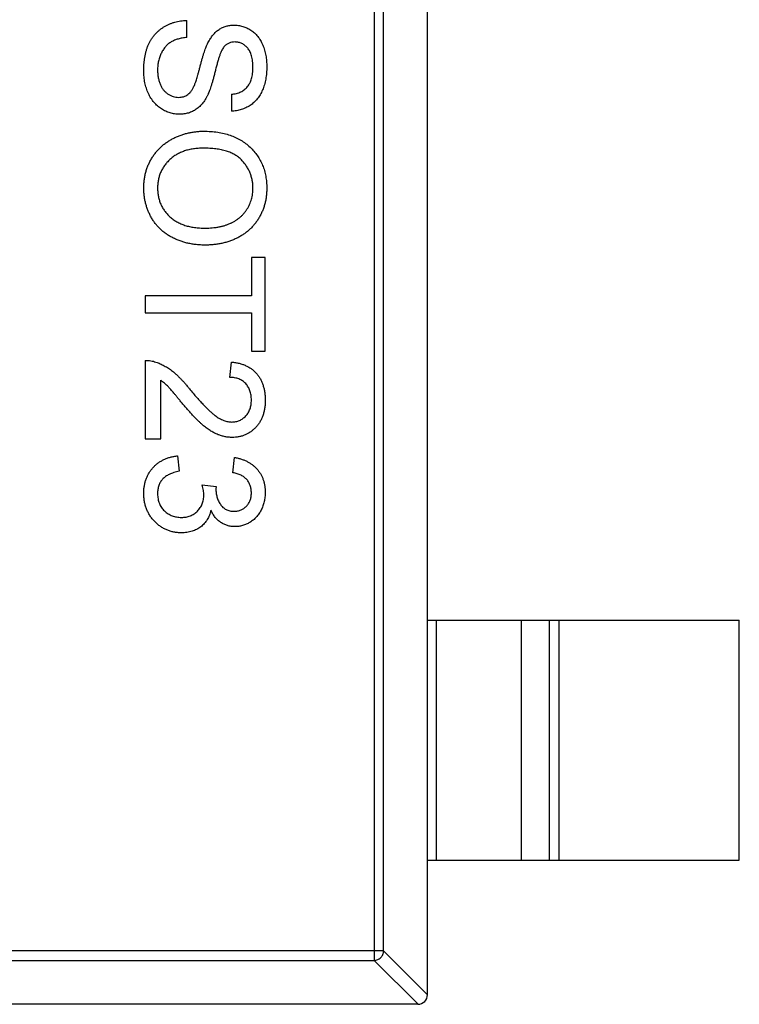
# Model space of a CAD drawing. Header units: millimetres. Extents: x 42 to 554, y 166 to 335.
# Tile 26 of 256: x 371.78 to 373.28, y 222.14 to 224.19. Entities that reach past the tile are written whole.
import ezdxf

# ---------------------------------------------------------------- set-up
doc = ezdxf.new("R2010")
doc.units = ezdxf.units.MM
doc.header["$LTSCALE"] = 30.734
doc.layers.get('0').update_dxf_attribs({"linetype": 'CONTINUOUS'})

msp = doc.modelspace()

# ---------------------------------------------------------------- linework, layer by layer
at = {"linetype": 'Continuous'}
for p, q in [((372.6339, 222.1595), (372.6339, 225.1195)), ((372.5228, 225.0481), (372.5228, 222.2309)), ((372.5425, 222.2506), (372.5425, 225.0284)), ((372.1322, 224.1539), (372.1322, 224.1891)), ((372.2252, 224.0353), (372.2252, 224)), ((372.2669, 223.6955), (372.2669, 223.6154)), ((372.2957, 223.6955), (372.2669, 223.6955)), ((372.2957, 223.5), (372.2957, 223.6955)), ((372.0457, 223.6154), (372.0457, 223.5802)), ((372.2669, 223.6154), (372.0457, 223.6154)), ((372.0457, 223.5802), (372.2669, 223.5802)), ((372.2669, 223.5802), (372.2669, 223.5)), ((372.2669, 223.5), (372.2957, 223.5)), ((372.0457, 223.4808), (372.0457, 223.3173)), ((372.222, 223.4455), (372.2252, 223.4776)), ((372.0778, 223.3173), (372.0778, 223.4396)), ((372.0457, 223.3173), (372.0778, 223.3173)), ((372.113, 223.2821), (372.1162, 223.25)), ((372.2284, 223.2468), (372.2316, 223.2789)), ((372.1643, 223.2215), (372.1931, 223.2182)), ((372.1931, 223.2182), (372.1928, 223.2136)), ((372.6339, 222.9395), (373.2839, 222.9395)), ((372.6517, 222.9395), (372.6517, 222.4395)), ((372.8299, 222.4395), (372.8299, 222.9395)), ((372.8879, 222.4395), (372.8879, 222.9395)), ((372.9077, 222.9395), (372.9077, 222.4395)), ((373.2839, 222.4395), (373.2839, 222.9395)), ((372.6339, 222.4395), (373.2839, 222.4395)), ((372.5425, 222.2506), (371.0253, 222.2506)), ((372.5425, 222.2506), (372.6339, 222.1592)), ((371.045, 222.2309), (372.5228, 222.2309)), ((372.6142, 222.1395), (372.5228, 222.2309)), ((372.6139, 222.1395), (370.9539, 222.1395))]:
    msp.add_line(p, q, dxfattribs=at)
msp.add_arc((372.6139, 222.1595), 0.02, 270, 0, dxfattribs=at)
for points, knots in [([(372.0425, 224.0844), (372.0425, 224.0871), (372.0426, 224.0925), (372.0431, 224.1003), (372.0439, 224.1078), (372.045, 224.115), (372.0465, 224.1218), (372.0483, 224.1283), (372.0504, 224.1345), (372.0529, 224.1403), (372.0557, 224.1458), (372.0588, 224.151), (372.0623, 224.1559), (372.0661, 224.1604), (372.0702, 224.1648), (372.0747, 224.1687), (372.0794, 224.1724), (372.0845, 224.1757), (372.0899, 224.1787), (372.0954, 224.1814), (372.1011, 224.1837), (372.107, 224.1855), (372.1131, 224.187), (372.1193, 224.1881), (372.1257, 224.1889), (372.1301, 224.189), (372.1322, 224.1891)], [0, 0, 0, 0, 0.052493, 0.102825, 0.151397, 0.198033, 0.242876, 0.285999, 0.327849, 0.368395, 0.407852, 0.446838, 0.485166, 0.523341, 0.561602, 0.59992, 0.638496, 0.677791, 0.71729, 0.756605, 0.796068, 0.835886, 0.875714, 0.916263, 0.95776, 1, 1, 1, 1]), ([(372.1764, 224.1426), (372.178, 224.1455), (372.1811, 224.1512), (372.1866, 224.1589), (372.1926, 224.1653), (372.1993, 224.1705), (372.2065, 224.1746), (372.2141, 224.1774), (372.2221, 224.1792), (372.2277, 224.1794), (372.2305, 224.1795)], [0, 0, 0, 0, 0.144805, 0.279512, 0.406394, 0.527502, 0.645393, 0.761885, 0.878942, 1, 1, 1, 1]), ([(372.2305, 224.1795), (372.2336, 224.1794), (372.2397, 224.1792), (372.2488, 224.1771), (372.2575, 224.1737), (372.2644, 224.1699), (372.2696, 224.1662), (372.2734, 224.1631), (372.2768, 224.1596), (372.2801, 224.1559), (372.283, 224.1519), (372.2858, 224.1476), (372.2882, 224.1429), (372.2913, 224.1363), (372.2944, 224.1275), (372.297, 224.1164), (372.2986, 224.1047), (372.2988, 224.0968), (372.2989, 224.0927)], [0, 0, 0, 0, 0.074995, 0.149165, 0.223664, 0.300412, 0.33957, 0.378921, 0.418096, 0.45823, 0.498427, 0.539708, 0.582216, 0.625824, 0.715481, 0.807384, 0.901634, 1, 1, 1, 1]), ([(372.1322, 224.1539), (372.1291, 224.1535), (372.123, 224.1527), (372.1144, 224.1507), (372.1066, 224.148), (372.0996, 224.1446), (372.0935, 224.1402), (372.088, 224.1349), (372.0832, 224.1285), (372.0789, 224.1213), (372.0756, 224.1132), (372.0731, 224.1045), (372.0716, 224.0954), (372.0714, 224.0892), (372.0713, 224.086)], [0, 0, 0, 0, 0.093796, 0.180188, 0.260363, 0.334847, 0.407093, 0.481448, 0.559271, 0.64227, 0.728586, 0.815978, 0.906035, 1, 1, 1, 1]), ([(372.1487, 224.0555), (372.1491, 224.0564), (372.1499, 224.0584), (372.151, 224.0618), (372.1524, 224.0658), (372.1538, 224.0706), (372.1553, 224.0761), (372.1571, 224.0823), (372.1589, 224.0892), (372.1608, 224.0966), (372.1628, 224.104), (372.1648, 224.1111), (372.1668, 224.1177), (372.1688, 224.1237), (372.1707, 224.1292), (372.1726, 224.1342), (372.1744, 224.1386), (372.1758, 224.1413), (372.1764, 224.1426)], [0, 0, 0, 0, 0.0312, 0.070487, 0.117215, 0.171576, 0.234122, 0.303963, 0.382156, 0.467646, 0.554335, 0.635074, 0.710037, 0.779092, 0.842966, 0.901001, 0.953246, 1, 1, 1, 1]), ([(372.2328, 224.1443), (372.2306, 224.1442), (372.2264, 224.144), (372.2205, 224.1422), (372.2151, 224.1394), (372.2122, 224.1367), (372.2107, 224.1353)], [0, 0, 0, 0, 0.262741, 0.509957, 0.753327, 1, 1, 1, 1]), ([(372.2701, 224.0913), (372.27, 224.0935), (372.27, 224.0978), (372.2694, 224.1041), (372.2686, 224.1098), (372.2674, 224.1151), (372.2659, 224.1199), (372.264, 224.1243), (372.2618, 224.1282), (372.2592, 224.1316), (372.2564, 224.1346), (372.2534, 224.1372), (372.2504, 224.1394), (372.2471, 224.1412), (372.2437, 224.1426), (372.2402, 224.1435), (372.2365, 224.1442), (372.234, 224.1442), (372.2328, 224.1443)], [0, 0, 0, 0, 0.091511, 0.177143, 0.257108, 0.331198, 0.400592, 0.465625, 0.526973, 0.585443, 0.641399, 0.695044, 0.746782, 0.796959, 0.847545, 0.897439, 0.947649, 1, 1, 1, 1]), ([(372.2107, 224.1353), (372.2099, 224.1344), (372.2083, 224.1325), (372.2061, 224.1289), (372.2039, 224.1245), (372.2018, 224.1192), (372.1996, 224.113), (372.1973, 224.1059), (372.1951, 224.098), (372.1929, 224.0894), (372.1908, 224.0807), (372.1886, 224.0724), (372.1866, 224.0648), (372.1846, 224.0579), (372.1826, 224.0517), (372.1807, 224.0462), (372.1789, 224.0413), (372.1777, 224.0384), (372.1771, 224.037)], [0, 0, 0, 0, 0.032743, 0.07241, 0.119611, 0.174673, 0.237345, 0.308352, 0.38763, 0.474784, 0.563332, 0.645136, 0.720203, 0.789134, 0.851497, 0.907331, 0.956969, 1, 1, 1, 1]), ([(372.1167, 223.9936), (372.1134, 223.9937), (372.1069, 223.994), (372.0974, 223.9962), (372.0881, 223.9997), (372.0807, 224.0038), (372.0751, 224.0077), (372.0711, 224.011), (372.0674, 224.0146), (372.0638, 224.0185), (372.0605, 224.0227), (372.0575, 224.0272), (372.0547, 224.032), (372.0513, 224.0388), (372.0477, 224.0479), (372.0447, 224.0595), (372.0428, 224.0717), (372.0426, 224.0801), (372.0425, 224.0844)], [0, 0, 0, 0, 0.074816, 0.148535, 0.223872, 0.301297, 0.340894, 0.38034, 0.420127, 0.45995, 0.500831, 0.541907, 0.584439, 0.62808, 0.717267, 0.80786, 0.901925, 1, 1, 1, 1]), ([(372.0713, 224.086), (372.0714, 224.0831), (372.0715, 224.0776), (372.0727, 224.0697), (372.0745, 224.0622), (372.0771, 224.0553), (372.0803, 224.049), (372.0841, 224.0436), (372.0885, 224.0389), (372.0935, 224.0353), (372.0987, 224.0325), (372.104, 224.0304), (372.1095, 224.0291), (372.1131, 224.029), (372.115, 224.0289)], [0, 0, 0, 0, 0.105584, 0.205868, 0.300947, 0.393002, 0.480949, 0.562874, 0.641461, 0.717742, 0.791772, 0.862716, 0.931777, 1, 1, 1, 1]), ([(372.2989, 224.0927), (372.2988, 224.0883), (372.2986, 224.0796), (372.297, 224.067), (372.2941, 224.0553), (372.291, 224.0461), (372.2877, 224.0393), (372.2852, 224.0345), (372.2823, 224.03), (372.2792, 224.0258), (372.2758, 224.0219), (372.2721, 224.0184), (372.2683, 224.015), (372.2627, 224.0111), (372.2553, 224.0069), (372.2458, 224.0033), (372.2357, 224.0008), (372.2287, 224.0003), (372.2252, 224)], [0, 0, 0, 0, 0.100475, 0.195644, 0.286083, 0.372983, 0.415026, 0.456052, 0.495939, 0.535566, 0.574087, 0.612519, 0.651081, 0.689513, 0.766237, 0.84235, 0.919974, 1, 1, 1, 1]), ([(372.2252, 224.0353), (372.227, 224.0355), (372.2305, 224.0359), (372.2356, 224.037), (372.2403, 224.0386), (372.2447, 224.0403), (372.2487, 224.0425), (372.2524, 224.045), (372.2557, 224.0479), (372.2588, 224.0512), (372.2614, 224.0548), (372.2638, 224.0588), (372.2657, 224.0633), (372.2673, 224.0681), (372.2685, 224.0733), (372.2695, 224.079), (372.2699, 224.085), (372.27, 224.0892), (372.2701, 224.0913)], [0, 0, 0, 0, 0.067155, 0.131403, 0.192732, 0.251253, 0.307704, 0.362699, 0.417778, 0.472304, 0.527873, 0.58523, 0.645057, 0.707952, 0.774434, 0.84494, 0.920404, 1, 1, 1, 1]), ([(372.115, 224.0289), (372.1168, 224.029), (372.1203, 224.0291), (372.1254, 224.0302), (372.1302, 224.0322), (372.1346, 224.0349), (372.1387, 224.0386), (372.1425, 224.0432), (372.1459, 224.049), (372.1477, 224.0533), (372.1487, 224.0555)], [0, 0, 0, 0, 0.117768, 0.230176, 0.339843, 0.450625, 0.566943, 0.696021, 0.839438, 1, 1, 1, 1]), ([(372.1771, 224.037), (372.1763, 224.0352), (372.1747, 224.0317), (372.1719, 224.0267), (372.169, 224.022), (372.1659, 224.0177), (372.1627, 224.0138), (372.1593, 224.0102), (372.1557, 224.007), (372.1519, 224.0042), (372.148, 224.0017), (372.144, 223.9995), (372.1398, 223.9977), (372.1354, 223.9962), (372.1309, 223.9951), (372.1263, 223.9942), (372.1215, 223.9937), (372.1183, 223.9936), (372.1167, 223.9936)], [0, 0, 0, 0, 0.074931, 0.147078, 0.216364, 0.282503, 0.346688, 0.408836, 0.469262, 0.528432, 0.587001, 0.644416, 0.702189, 0.759767, 0.81849, 0.877633, 0.93802, 1, 1, 1, 1]), ([(372.0425, 223.8398), (372.0425, 223.8426), (372.0426, 223.8483), (372.0435, 223.8567), (372.0448, 223.8649), (372.0466, 223.8729), (372.049, 223.8806), (372.0519, 223.8881), (372.0553, 223.8954), (372.0593, 223.9024), (372.0637, 223.9091), (372.0685, 223.9153), (372.0737, 223.9212), (372.0794, 223.9266), (372.0853, 223.9317), (372.0917, 223.9363), (372.0984, 223.9405), (372.1055, 223.9442), (372.1128, 223.9476), (372.1203, 223.9504), (372.1279, 223.9529), (372.1356, 223.9549), (372.1434, 223.9564), (372.1513, 223.9575), (372.1593, 223.9583), (372.1647, 223.9583), (372.1674, 223.9584)], [0, 0, 0, 0, 0.044697, 0.088534, 0.131409, 0.173814, 0.215715, 0.257247, 0.298848, 0.340604, 0.382029, 0.42297, 0.463632, 0.504048, 0.544591, 0.584964, 0.626265, 0.667979, 0.709943, 0.751382, 0.792619, 0.833948, 0.875008, 0.916446, 0.957907, 1, 1, 1, 1]), ([(372.1674, 223.9584), (372.1724, 223.9583), (372.1822, 223.9581), (372.1964, 223.9565), (372.2098, 223.954), (372.2223, 223.9503), (372.234, 223.9456), (372.245, 223.94), (372.255, 223.9331), (372.2641, 223.9254), (372.2722, 223.9168), (372.2794, 223.9076), (372.2855, 223.8977), (372.2904, 223.8873), (372.2942, 223.8762), (372.2969, 223.8645), (372.2986, 223.8523), (372.2988, 223.8439), (372.2989, 223.8396)], [0, 0, 0, 0, 0.075226, 0.146575, 0.2145, 0.27953, 0.342403, 0.403496, 0.463762, 0.523864, 0.583252, 0.641302, 0.698898, 0.756295, 0.814628, 0.874325, 0.935783, 1, 1, 1, 1]), ([(372.167, 223.9231), (372.1634, 223.923), (372.1564, 223.9229), (372.1461, 223.9217), (372.1364, 223.9199), (372.1273, 223.9174), (372.1188, 223.914), (372.1109, 223.9099), (372.1036, 223.9051), (372.0969, 223.8996), (372.0909, 223.8935), (372.0856, 223.8869), (372.0812, 223.88), (372.0776, 223.8727), (372.0748, 223.8651), (372.0728, 223.857), (372.0716, 223.8486), (372.0714, 223.8428), (372.0713, 223.8399)], [0, 0, 0, 0, 0.075964, 0.148125, 0.217201, 0.2833, 0.347202, 0.4093, 0.470426, 0.531588, 0.591739, 0.650258, 0.707303, 0.764208, 0.821148, 0.879119, 0.938423, 1, 1, 1, 1]), ([(372.2701, 223.8394), (372.27, 223.8422), (372.2699, 223.8478), (372.2687, 223.8559), (372.2668, 223.8638), (372.2643, 223.8714), (372.2609, 223.8786), (372.2568, 223.8856), (372.252, 223.8922), (372.2464, 223.8986), (372.24, 223.9045), (372.2324, 223.9095), (372.2239, 223.9137), (372.2145, 223.9172), (372.204, 223.9199), (372.1925, 223.9217), (372.1801, 223.9229), (372.1715, 223.923), (372.167, 223.9231)], [0, 0, 0, 0, 0.055943, 0.110382, 0.164048, 0.216759, 0.269601, 0.323009, 0.377581, 0.433449, 0.490922, 0.550625, 0.613117, 0.679861, 0.751358, 0.828261, 0.910795, 1, 1, 1, 1]), ([(372.1703, 223.7212), (372.1672, 223.7212), (372.1611, 223.7213), (372.152, 223.722), (372.1432, 223.7233), (372.1346, 223.7249), (372.1263, 223.7271), (372.1182, 223.7296), (372.1104, 223.7328), (372.1028, 223.7363), (372.0956, 223.7403), (372.0889, 223.7447), (372.0825, 223.7495), (372.0766, 223.7547), (372.0712, 223.7603), (372.0663, 223.7663), (372.0617, 223.7727), (372.0577, 223.7795), (372.0542, 223.7866), (372.051, 223.7938), (372.0484, 223.8011), (372.0462, 223.8086), (372.0446, 223.8162), (372.0434, 223.8239), (372.0427, 223.8318), (372.0426, 223.8371), (372.0425, 223.8398)], [0, 0, 0, 0, 0.04756, 0.093962, 0.139112, 0.183626, 0.227457, 0.270703, 0.313611, 0.35626, 0.398366, 0.439557, 0.480045, 0.519888, 0.559658, 0.599421, 0.639208, 0.679668, 0.72002, 0.759859, 0.79956, 0.839199, 0.878956, 0.918794, 0.959083, 1, 1, 1, 1]), ([(372.0713, 223.8399), (372.0714, 223.8369), (372.0716, 223.8311), (372.0728, 223.8226), (372.0749, 223.8144), (372.0776, 223.8067), (372.0814, 223.7994), (372.0858, 223.7924), (372.0911, 223.7859), (372.0971, 223.7798), (372.1039, 223.7743), (372.1114, 223.7695), (372.1197, 223.7655), (372.1285, 223.7621), (372.1381, 223.7596), (372.1483, 223.7577), (372.1592, 223.7566), (372.1667, 223.7565), (372.1706, 223.7564)], [0, 0, 0, 0, 0.061055, 0.119545, 0.176806, 0.232956, 0.288583, 0.344667, 0.401662, 0.46054, 0.520477, 0.581213, 0.643431, 0.707961, 0.775371, 0.846414, 0.921152, 1, 1, 1, 1]), ([(372.2989, 223.8396), (372.2989, 223.8368), (372.2988, 223.8312), (372.298, 223.8229), (372.2967, 223.8148), (372.2949, 223.807), (372.2926, 223.7993), (372.2898, 223.7919), (372.2864, 223.7847), (372.2826, 223.7777), (372.2783, 223.771), (372.2736, 223.7647), (372.2684, 223.7588), (372.2629, 223.7533), (372.257, 223.7483), (372.2507, 223.7436), (372.2439, 223.7394), (372.2368, 223.7356), (372.2293, 223.7322), (372.2216, 223.7293), (372.2137, 223.7268), (372.2055, 223.7247), (372.197, 223.7232), (372.1883, 223.722), (372.1794, 223.7213), (372.1734, 223.7212), (372.1703, 223.7212)], [0, 0, 0, 0, 0.043099, 0.085587, 0.126908, 0.167967, 0.20845, 0.249025, 0.289281, 0.33001, 0.370598, 0.410466, 0.450033, 0.489688, 0.529116, 0.569037, 0.609703, 0.650759, 0.692509, 0.734219, 0.776707, 0.819552, 0.863351, 0.907839, 0.953334, 1, 1, 1, 1]), ([(372.1706, 223.7564), (372.173, 223.7565), (372.1779, 223.7565), (372.185, 223.7571), (372.1919, 223.7578), (372.1986, 223.7589), (372.2051, 223.7603), (372.2113, 223.762), (372.2173, 223.7641), (372.223, 223.7664), (372.2284, 223.7691), (372.2336, 223.772), (372.2384, 223.7753), (372.2429, 223.7788), (372.2471, 223.7827), (372.2509, 223.7868), (372.2545, 223.7912), (372.2577, 223.7959), (372.2607, 223.8008), (372.2632, 223.8059), (372.2653, 223.8111), (372.267, 223.8165), (372.2684, 223.822), (372.2694, 223.8277), (372.2699, 223.8335), (372.27, 223.8374), (372.2701, 223.8394)], [0, 0, 0, 0, 0.050852, 0.099752, 0.147438, 0.194086, 0.239171, 0.28334, 0.326577, 0.368936, 0.410572, 0.451051, 0.490877, 0.530044, 0.568937, 0.607578, 0.64642, 0.685679, 0.724799, 0.763513, 0.802173, 0.84074, 0.879649, 0.919071, 0.959098, 1, 1, 1, 1]), ([(372.0457, 223.4808), (372.0476, 223.4808), (372.0514, 223.4808), (372.057, 223.4802), (372.0626, 223.4792), (372.0661, 223.478), (372.0679, 223.4774)], [0, 0, 0, 0, 0.252643, 0.50444, 0.750407, 1, 1, 1, 1]), ([(372.0679, 223.4774), (372.0709, 223.4764), (372.0768, 223.4742), (372.0854, 223.4698), (372.094, 223.4647), (372.101, 223.4597), (372.1065, 223.4551), (372.1109, 223.4512), (372.1153, 223.447), (372.1199, 223.4423), (372.1246, 223.4373), (372.1294, 223.4318), (372.1343, 223.426), (372.1375, 223.4219), (372.1392, 223.4198)], [0, 0, 0, 0, 0.100388, 0.204407, 0.310686, 0.422157, 0.480685, 0.543238, 0.6095, 0.679555, 0.753841, 0.831641, 0.913813, 1, 1, 1, 1]), ([(372.2252, 223.4776), (372.228, 223.4773), (372.2334, 223.4766), (372.2413, 223.475), (372.2486, 223.4728), (372.2555, 223.4701), (372.2618, 223.4668), (372.2677, 223.463), (372.2729, 223.4585), (372.2777, 223.4536), (372.282, 223.4482), (372.2857, 223.4422), (372.2888, 223.4359), (372.2913, 223.429), (372.2933, 223.4218), (372.2947, 223.4141), (372.2955, 223.4059), (372.2956, 223.4003), (372.2957, 223.3975)], [0, 0, 0, 0, 0.070675, 0.137493, 0.201473, 0.262869, 0.32255, 0.380737, 0.43822, 0.495487, 0.553484, 0.611346, 0.670644, 0.731587, 0.794183, 0.859445, 0.928208, 1, 1, 1, 1]), ([(372.2669, 223.3982), (372.2668, 223.3999), (372.2667, 223.4033), (372.2662, 223.4083), (372.2653, 223.413), (372.264, 223.4174), (372.2623, 223.4216), (372.2602, 223.4255), (372.2578, 223.4292), (372.255, 223.4326), (372.2519, 223.4356), (372.2485, 223.4383), (372.2447, 223.4405), (372.2407, 223.4423), (372.2365, 223.4437), (372.2319, 223.4448), (372.227, 223.4454), (372.2237, 223.4455), (372.222, 223.4455)], [0, 0, 0, 0, 0.070696, 0.138358, 0.20337, 0.2657, 0.327256, 0.386512, 0.445858, 0.505173, 0.56378, 0.622343, 0.680824, 0.739795, 0.800801, 0.864239, 0.930631, 1, 1, 1, 1]), ([(372.1241, 223.3899), (372.1223, 223.3921), (372.1189, 223.3963), (372.114, 223.4022), (372.1095, 223.4075), (372.1055, 223.4124), (372.1019, 223.4165), (372.0989, 223.4201), (372.0962, 223.4231), (372.092, 223.4276), (372.0862, 223.4334), (372.0805, 223.4376), (372.0778, 223.4396)], [0, 0, 0, 0, 0.1242, 0.23683, 0.339495, 0.431254, 0.511455, 0.581223, 0.640495, 0.688308, 0.850333, 1, 1, 1, 1]), ([(372.1392, 223.4198), (372.1419, 223.4166), (372.1471, 223.4104), (372.1549, 223.4016), (372.162, 223.3937), (372.1688, 223.3865), (372.1751, 223.3803), (372.1808, 223.3748), (372.1861, 223.3701), (372.191, 223.3662), (372.1956, 223.363), (372.2001, 223.3602), (372.2046, 223.3579), (372.209, 223.356), (372.2134, 223.3544), (372.2178, 223.3534), (372.2221, 223.3527), (372.225, 223.3526), (372.2264, 223.3526)], [0, 0, 0, 0, 0.11141, 0.214526, 0.309417, 0.396087, 0.474284, 0.544374, 0.60642, 0.660582, 0.709794, 0.756451, 0.800767, 0.843168, 0.884295, 0.923885, 0.962359, 1, 1, 1, 1]), ([(372.2267, 223.3205), (372.2242, 223.3206), (372.2193, 223.3207), (372.2119, 223.3218), (372.2045, 223.3237), (372.1972, 223.3261), (372.1898, 223.3294), (372.1823, 223.3337), (372.1747, 223.3389), (372.1681, 223.3439), (372.1627, 223.3486), (372.1582, 223.3528), (372.1534, 223.3576), (372.1481, 223.3628), (372.1426, 223.3688), (372.1367, 223.3753), (372.1305, 223.3824), (372.1263, 223.3873), (372.1241, 223.3899)], [0, 0, 0, 0, 0.057945, 0.116018, 0.174826, 0.234683, 0.296827, 0.364061, 0.436192, 0.51426, 0.556976, 0.604856, 0.657675, 0.715751, 0.77884, 0.847501, 0.921228, 1, 1, 1, 1]), ([(372.2264, 223.3526), (372.2278, 223.3526), (372.2306, 223.3527), (372.2346, 223.3533), (372.2385, 223.3542), (372.2421, 223.3557), (372.2457, 223.3574), (372.249, 223.3597), (372.2522, 223.3622), (372.2552, 223.3652), (372.258, 223.3684), (372.2603, 223.372), (372.2624, 223.3757), (372.2641, 223.3798), (372.2653, 223.384), (372.2662, 223.3885), (372.2667, 223.3933), (372.2668, 223.3965), (372.2669, 223.3982)], [0, 0, 0, 0, 0.061762, 0.121174, 0.179421, 0.236843, 0.294322, 0.353191, 0.412721, 0.474522, 0.537057, 0.599591, 0.662367, 0.725246, 0.790316, 0.857724, 0.927232, 1, 1, 1, 1]), ([(372.2957, 223.3975), (372.2957, 223.3946), (372.2956, 223.3889), (372.2946, 223.3807), (372.293, 223.373), (372.2909, 223.3657), (372.2881, 223.3589), (372.2847, 223.3525), (372.2806, 223.3466), (372.276, 223.3412), (372.2709, 223.3364), (372.2655, 223.3321), (372.2597, 223.3286), (372.2537, 223.3256), (372.2474, 223.3233), (372.2407, 223.3217), (372.2338, 223.3207), (372.2291, 223.3206), (372.2267, 223.3205)], [0, 0, 0, 0, 0.074712, 0.145539, 0.213339, 0.278615, 0.342094, 0.40389, 0.465063, 0.526577, 0.587328, 0.64638, 0.704345, 0.761672, 0.819418, 0.878039, 0.937796, 1, 1, 1, 1]), ([(372.0425, 223.2043), (372.0426, 223.2069), (372.0426, 223.2121), (372.0437, 223.2197), (372.0451, 223.2269), (372.0473, 223.2338), (372.05, 223.2403), (372.0535, 223.2465), (372.0575, 223.2524), (372.0621, 223.2579), (372.0671, 223.2629), (372.0726, 223.2674), (372.0785, 223.2712), (372.0846, 223.2746), (372.0912, 223.2774), (372.0982, 223.2795), (372.1055, 223.2812), (372.1105, 223.2818), (372.113, 223.2821)], [0, 0, 0, 0, 0.067794, 0.133464, 0.196934, 0.258481, 0.319787, 0.380431, 0.44099, 0.502867, 0.564806, 0.625526, 0.685604, 0.746041, 0.807347, 0.869717, 0.93379, 1, 1, 1, 1]), ([(372.2316, 223.2789), (372.2341, 223.2784), (372.2389, 223.2774), (372.246, 223.2754), (372.2526, 223.2729), (372.2587, 223.27), (372.2644, 223.2667), (372.2697, 223.2629), (372.2746, 223.2587), (372.279, 223.2541), (372.283, 223.2491), (372.2864, 223.2438), (372.2893, 223.2382), (372.2916, 223.2323), (372.2935, 223.226), (372.2947, 223.2195), (372.2956, 223.2127), (372.2957, 223.2081), (372.2957, 223.2058)], [0, 0, 0, 0, 0.071036, 0.139343, 0.204958, 0.268332, 0.330129, 0.390664, 0.450861, 0.510587, 0.570374, 0.629455, 0.687994, 0.747581, 0.807839, 0.870034, 0.93381, 1, 1, 1, 1]), ([(372.1162, 223.25), (372.1143, 223.2496), (372.1106, 223.2488), (372.1052, 223.2472), (372.1003, 223.2455), (372.0958, 223.2434), (372.0917, 223.2414), (372.088, 223.239), (372.0847, 223.2364), (372.0818, 223.2337), (372.0794, 223.2307), (372.0772, 223.2275), (372.0754, 223.224), (372.0739, 223.2203), (372.0728, 223.2163), (372.0719, 223.2122), (372.0714, 223.2077), (372.0714, 223.2047), (372.0713, 223.2032)], [0, 0, 0, 0, 0.082566, 0.15976, 0.233155, 0.301356, 0.365752, 0.426437, 0.484185, 0.539549, 0.593156, 0.647048, 0.701446, 0.757, 0.81384, 0.873058, 0.934963, 1, 1, 1, 1]), ([(372.2669, 223.2048), (372.2668, 223.2074), (372.2666, 223.2126), (372.2647, 223.22), (372.2617, 223.2268), (372.2581, 223.2317), (372.2547, 223.2353), (372.2519, 223.2377), (372.2487, 223.2398), (372.2452, 223.2417), (372.2414, 223.2434), (372.2374, 223.2449), (372.233, 223.246), (372.23, 223.2465), (372.2284, 223.2468)], [0, 0, 0, 0, 0.127797, 0.246795, 0.362284, 0.477652, 0.536237, 0.59559, 0.656344, 0.719085, 0.784349, 0.852876, 0.924551, 1, 1, 1, 1]), ([(372.1677, 223.2007), (372.1677, 223.2022), (372.1676, 223.2053), (372.1668, 223.2103), (372.1658, 223.2157), (372.1648, 223.2195), (372.1643, 223.2215)], [0, 0, 0, 0, 0.209403, 0.444401, 0.708272, 1, 1, 1, 1]), ([(372.1209, 223.1218), (372.1182, 223.1219), (372.1129, 223.122), (372.1052, 223.1231), (372.0977, 223.125), (372.0906, 223.1276), (372.0837, 223.1308), (372.0772, 223.1349), (372.071, 223.1397), (372.0652, 223.1451), (372.0598, 223.1511), (372.0552, 223.1575), (372.0513, 223.1644), (372.0481, 223.1716), (372.0456, 223.1792), (372.0438, 223.1872), (372.0427, 223.1956), (372.0426, 223.2014), (372.0425, 223.2043)], [0, 0, 0, 0, 0.063503, 0.124805, 0.18492, 0.244376, 0.303775, 0.364133, 0.425376, 0.488388, 0.551743, 0.61386, 0.67564, 0.737737, 0.800417, 0.864658, 0.930985, 1, 1, 1, 1]), ([(372.0713, 223.2032), (372.0714, 223.2013), (372.0714, 223.1978), (372.0722, 223.1926), (372.0732, 223.1876), (372.0749, 223.183), (372.0769, 223.1787), (372.0794, 223.1746), (372.0823, 223.1708), (372.0856, 223.1673), (372.0893, 223.1642), (372.0932, 223.1614), (372.0974, 223.1591), (372.1017, 223.1571), (372.1063, 223.1557), (372.111, 223.1547), (372.116, 223.154), (372.1194, 223.1539), (372.1212, 223.1539)], [0, 0, 0, 0, 0.069461, 0.135658, 0.19962, 0.261651, 0.322053, 0.38234, 0.443223, 0.50493, 0.56682, 0.6276, 0.687476, 0.747351, 0.808174, 0.870133, 0.933721, 1, 1, 1, 1]), ([(372.1212, 223.1539), (372.1228, 223.1539), (372.1261, 223.154), (372.1308, 223.1546), (372.1353, 223.1556), (372.1396, 223.1571), (372.1437, 223.159), (372.1476, 223.1612), (372.1512, 223.164), (372.1546, 223.167), (372.1577, 223.1704), (372.1603, 223.1741), (372.1626, 223.178), (372.1645, 223.1821), (372.1659, 223.1864), (372.167, 223.191), (372.1676, 223.1958), (372.1677, 223.1991), (372.1677, 223.2007)], [0, 0, 0, 0, 0.067051, 0.13118, 0.193722, 0.254499, 0.314763, 0.375117, 0.436023, 0.498297, 0.560571, 0.621619, 0.681973, 0.742853, 0.804272, 0.867473, 0.932273, 1, 1, 1, 1]), ([(372.1928, 223.2136), (372.1929, 223.2106), (372.1931, 223.2048), (372.195, 223.1964), (372.1978, 223.1884), (372.2013, 223.1822), (372.2045, 223.1777), (372.2075, 223.1748), (372.2106, 223.1722), (372.2141, 223.1702), (372.2179, 223.1686), (372.222, 223.1675), (372.2265, 223.1668), (372.2295, 223.1667), (372.2311, 223.1667)], [0, 0, 0, 0, 0.129789, 0.254605, 0.378435, 0.50292, 0.565018, 0.624848, 0.683448, 0.742765, 0.802757, 0.86522, 0.930779, 1, 1, 1, 1]), ([(372.2311, 223.1667), (372.2324, 223.1667), (372.2349, 223.1668), (372.2385, 223.1673), (372.242, 223.1681), (372.2452, 223.1693), (372.2484, 223.1708), (372.2513, 223.1727), (372.2542, 223.1748), (372.2567, 223.1773), (372.2591, 223.1801), (372.2612, 223.183), (372.263, 223.1862), (372.2644, 223.1895), (372.2655, 223.1931), (372.2663, 223.1968), (372.2668, 223.2007), (372.2668, 223.2034), (372.2669, 223.2048)], [0, 0, 0, 0, 0.065093, 0.127304, 0.188122, 0.247131, 0.306077, 0.365678, 0.426103, 0.487841, 0.550317, 0.611805, 0.672737, 0.734883, 0.79768, 0.862475, 0.929775, 1, 1, 1, 1]), ([(372.2957, 223.2058), (372.2956, 223.2025), (372.2954, 223.1961), (372.2937, 223.1867), (372.291, 223.1776), (372.2873, 223.1691), (372.2827, 223.1612), (372.2772, 223.1542), (372.2709, 223.1482), (372.2638, 223.1434), (372.2563, 223.1395), (372.2485, 223.1367), (372.2404, 223.135), (372.2349, 223.1347), (372.2322, 223.1346)], [0, 0, 0, 0, 0.092054, 0.181008, 0.26913, 0.357137, 0.443549, 0.526433, 0.607453, 0.688385, 0.767854, 0.845531, 0.922529, 1, 1, 1, 1]), ([(372.1826, 223.1687), (372.1821, 223.167), (372.1812, 223.1634), (372.1794, 223.1584), (372.1772, 223.1536), (372.1748, 223.1491), (372.1719, 223.145), (372.1688, 223.1411), (372.1652, 223.1375), (372.1613, 223.1343), (372.1572, 223.1313), (372.1527, 223.1288), (372.1481, 223.1267), (372.1431, 223.1248), (372.1379, 223.1235), (372.1325, 223.1226), (372.1268, 223.1219), (372.1229, 223.1219), (372.1209, 223.1218)], [0, 0, 0, 0, 0.065828, 0.128938, 0.190858, 0.251186, 0.310974, 0.37005, 0.429672, 0.489507, 0.549975, 0.610075, 0.670915, 0.732909, 0.796711, 0.861825, 0.929892, 1, 1, 1, 1]), ([(372.2322, 223.1346), (372.2296, 223.1347), (372.2244, 223.135), (372.2169, 223.1366), (372.2098, 223.1394), (372.2031, 223.1431), (372.1969, 223.148), (372.1914, 223.1539), (372.1864, 223.1609), (372.1839, 223.1661), (372.1826, 223.1687)], [0, 0, 0, 0, 0.121951, 0.240787, 0.35855, 0.479066, 0.601519, 0.727551, 0.859932, 1, 1, 1, 1]), ([(372.5228, 222.2309), (372.5253, 222.231), (372.5304, 222.2321), (372.5368, 222.2365), (372.5412, 222.243), (372.5424, 222.2481), (372.5425, 222.2506)], [0, 0, 0, 0, 0.249032, 0.5, 0.750968, 1, 1, 1, 1])]:
    msp.add_open_spline(points, degree=3, knots=knots, dxfattribs=at)

doc.saveas('drawing.dxf')
